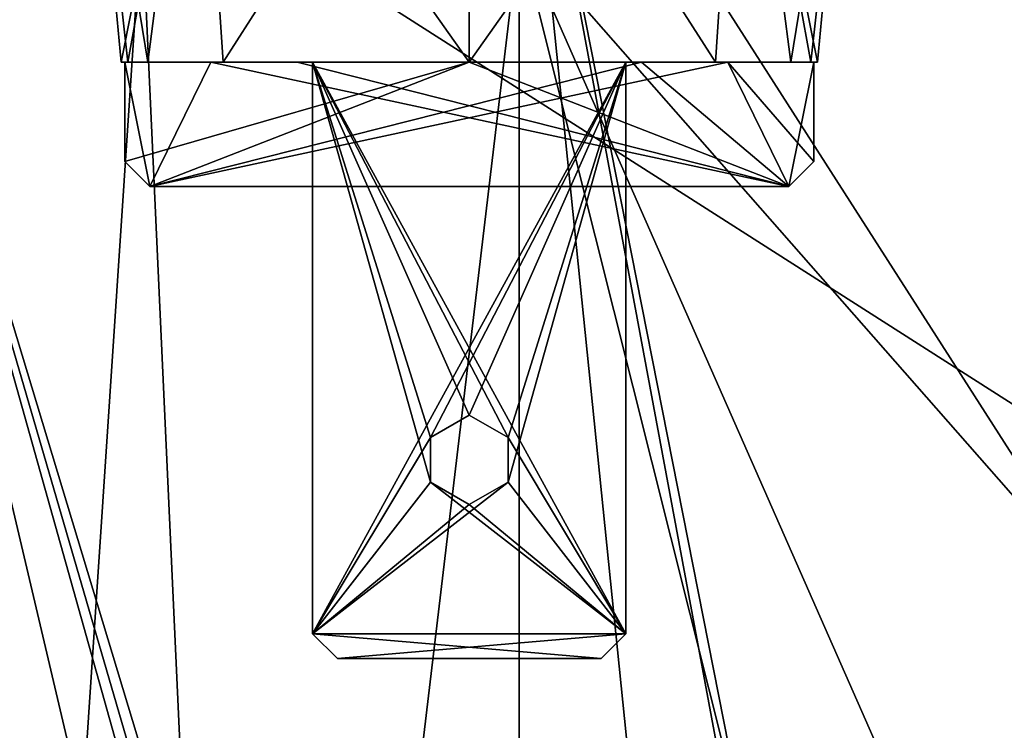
# Model space of a CAD drawing. Extents: x -200 to 200, y -703 to 625.
# Tile 4 of 256: x -184 to -164, y -664 to -649. Entities that reach past the tile are written whole.
import ezdxf

# ---------------------------------------------------------------- set-up
doc = ezdxf.new("R2010")
doc.units = 0
doc.header["$LTSCALE"] = 159.143519
for name, color, linetype in [('1', 7, 'CONTINUOUS'), ('122', 7, 'CONTINUOUS'), ('130', 7, 'CONTINUOUS'), ('146', 7, 'CONTINUOUS'), ('20', 7, 'CONTINUOUS'), ('651', 7, 'CONTINUOUS'), ('652', 7, 'CONTINUOUS'), ('663', 7, 'CONTINUOUS'), ('693', 7, 'CONTINUOUS'), ('694', 7, 'CONTINUOUS'), ('695', 7, 'CONTINUOUS'), ('696', 7, 'CONTINUOUS'), ('697', 7, 'CONTINUOUS'), ('698', 7, 'CONTINUOUS'), ('699', 7, 'CONTINUOUS'), ('700', 7, 'CONTINUOUS'), ('701', 7, 'CONTINUOUS'), ('702', 7, 'CONTINUOUS'), ('703', 7, 'CONTINUOUS'), ('704', 7, 'CONTINUOUS'), ('705', 7, 'CONTINUOUS'), ('706', 7, 'CONTINUOUS'), ('707', 7, 'CONTINUOUS'), ('708', 7, 'CONTINUOUS'), ('709', 7, 'CONTINUOUS'), ('710', 7, 'CONTINUOUS'), ('711', 7, 'CONTINUOUS'), ('712', 7, 'CONTINUOUS'), ('713', 7, 'CONTINUOUS'), ('714', 7, 'CONTINUOUS'), ('9', 7, 'CONTINUOUS')]:
    doc.layers.add(name, color=color, linetype=linetype)

msp = doc.modelspace()

# ---------------------------------------------------------------- linework, layer by layer
at = {"layer": '1', "color": 7, "linetype": 'CONTINUOUS'}
for points in [[(-174, -693.2, -20), (-174, -647.605, -20), (-162.557, -693.2, -20), (-174, -693.2, -20)], [(-174, -647.605, -20), (-163.507, -647.816, -20), (-160.768, -662.682, -20), (-174, -647.605, -20)], [(-162.557, -693.2, -20), (-174, -647.605, -20), (-160.071, -679.248, -20), (-162.557, -693.2, -20)], [(-160.071, -679.248, -20), (-174, -647.605, -20), (-160.768, -662.682, -20), (-160.071, -679.248, -20)]]:
    msp.add_3dface(points, dxfattribs=at)
at = {"layer": '122', "color": 7, "linetype": 'CONTINUOUS'}
for points in [[(-174, -689.2, 20), (-169.255, -689.2, 20), (-174, -642.604, 20), (-174, -689.2, 20)], [(-169.255, -689.2, 20), (-165.004, -690.912, 20), (-174, -642.604, 20), (-169.255, -689.2, 20)], [(-165.004, -690.912, 20), (-163.714, -694.714, 20), (-174, -642.604, 20), (-165.004, -690.912, 20)], [(-174, -642.604, 20), (-138.417, -698.2, 20), (-134.228, -643.405, 20), (-174, -642.604, 20)], [(-163.714, -694.714, 20), (-138.417, -698.2, 20), (-174, -642.604, 20), (-163.714, -694.714, 20)]]:
    msp.add_3dface(points, dxfattribs=at)
at = {"layer": '130', "color": 7, "linetype": 'CONTINUOUS'}
for points in [[(-188.483, -698.2, 13.793), (-175, -698.2, 19.975), (-188.134, -642.39, 14.15), (-188.483, -698.2, 13.793)], [(-174, -689.2, 20), (-188.134, -642.39, 14.15), (-174.5, -689.2, 19.994), (-174, -689.2, 20)], [(-174, -689.2, 20), (-174, -642.604, 20), (-188.134, -642.39, 14.15), (-174, -689.2, 20)], [(-188.134, -642.39, 14.15), (-175, -689.2, 19.975), (-174.5, -689.2, 19.994), (-188.134, -642.39, 14.15)], [(-175, -698.2, 19.975), (-175, -689.2, 19.975), (-188.134, -642.39, 14.15), (-175, -698.2, 19.975)]]:
    msp.add_3dface(points, dxfattribs=at)
at = {"layer": '146', "color": 7, "linetype": 'CONTINUOUS'}
for points in [[(-192, -639.241), (-94.396, -641.206), (-192, -701.2), (-192, -639.241)], [(-192, -701.2), (-94.396, -641.206), (-95, -701.2), (-192, -701.2)]]:
    msp.add_3dface(points, dxfattribs=at)
at = {"layer": '20', "color": 7, "linetype": 'CONTINUOUS'}
for points in [[(-192, -639.241), (-192, -701.2), (-95, -701.2), (-192, -639.241)], [(-94.396, -641.206), (-192, -639.241), (-95, -701.2), (-94.396, -641.206)]]:
    msp.add_3dface(points, dxfattribs=at)
at = {"layer": '651', "linetype": 'CONTINUOUS'}
for points in [[(-182, -650.2), (-181.865, -650.2, -1.366), (-181.927, -650.2, -0.5), (-182, -650.2)], [(-181.865, -650.2, 1.366), (-182, -650.2), (-181.927, -650.2, 0.5), (-181.865, -650.2, 1.366)], [(-181.927, -650.2, 0.5), (-182, -650.2), (-181.927, -650.2, -0.5), (-181.927, -650.2, 0.5)], [(-181.927, -650.2, -0.5), (-181.865, -650.2, -1.366), (-175, -650.2, -0.5), (-181.927, -650.2, -0.5)], [(-168.135, -650.2, 1.366), (-181.865, -650.2, 1.366), (-181.927, -650.2, 0.5), (-168.135, -650.2, 1.366)], [(-180.195, -650.2, 0.5), (-168.135, -650.2, 1.366), (-181.927, -650.2, 0.5), (-180.195, -650.2, 0.5)], [(-175, -650.2, -0.5), (-181.865, -650.2, -1.366), (-171.537, -650.2, -0.5), (-175, -650.2, -0.5)], [(-171.537, -650.2, -0.5), (-181.865, -650.2, -1.366), (-169.805, -650.2, -0.5), (-171.537, -650.2, -0.5)], [(-169.805, -650.2, -0.5), (-181.865, -650.2, -1.366), (-168.073, -650.2, -0.5), (-169.805, -650.2, -0.5)], [(-181.467, -650.2, 2.679), (-181.865, -650.2, 1.366), (-168.533, -650.2, 2.679), (-181.467, -650.2, 2.679)], [(-168.533, -650.2, 2.679), (-181.865, -650.2, 1.366), (-168.135, -650.2, 1.366), (-168.533, -650.2, 2.679)], [(-181.467, -650.2, -2.679), (-168.135, -650.2, -1.366), (-181.865, -650.2, -1.366), (-181.467, -650.2, -2.679)], [(-181.865, -650.2, -1.366), (-168.135, -650.2, -1.366), (-168.073, -650.2, -0.5), (-181.865, -650.2, -1.366)], [(-179.95, -650.2, 4.95), (-181.467, -650.2, 2.679), (-178.15, -650.2, 4.5), (-179.95, -650.2, 4.95)], [(-181.467, -650.2, 2.679), (-168.533, -650.2, 2.679), (-171.85, -650.2, 3.7), (-181.467, -650.2, 2.679)], [(-181.467, -650.2, 2.679), (-171.85, -650.2, 3.7), (-178.15, -650.2, 3.7), (-181.467, -650.2, 2.679)], [(-178.15, -650.2, 4.5), (-181.467, -650.2, 2.679), (-178.15, -650.2, 3.7), (-178.15, -650.2, 4.5)], [(-168.533, -650.2, -2.679), (-168.135, -650.2, -1.366), (-181.467, -650.2, -2.679), (-168.533, -650.2, -2.679)], [(-168.533, -650.2, -2.679), (-181.467, -650.2, -2.679), (-178.15, -650.2, -3.7), (-168.533, -650.2, -2.679)], [(-181.467, -650.2, -2.679), (-179.95, -650.2, -4.95), (-178.15, -650.2, -3.7), (-181.467, -650.2, -2.679)], [(-178.463, -650.2, 0.5), (-168.135, -650.2, 1.366), (-180.195, -650.2, 0.5), (-178.463, -650.2, 0.5)], [(-178.15, -650.2, -4.5), (-179.95, -650.2, -4.95), (-171.85, -650.2, -4.5), (-178.15, -650.2, -4.5)], [(-175, -650.2, -7), (-170.05, -650.2, -4.95), (-179.95, -650.2, -4.95), (-175, -650.2, -7)], [(-179.95, -650.2, -4.95), (-170.05, -650.2, -4.95), (-171.85, -650.2, -4.5), (-179.95, -650.2, -4.95)], [(-178.15, -650.2, -3.7), (-179.95, -650.2, -4.95), (-178.15, -650.2, -4.5), (-178.15, -650.2, -3.7)], [(-175, -650.2, 7), (-179.95, -650.2, 4.95), (-170.05, -650.2, 4.95), (-175, -650.2, 7)], [(-170.05, -650.2, 4.95), (-179.95, -650.2, 4.95), (-178.15, -650.2, 4.5), (-170.05, -650.2, 4.95)], [(-175, -650.2, 0.5), (-168.135, -650.2, 1.366), (-178.463, -650.2, 0.5), (-175, -650.2, 0.5)], [(-171.85, -650.2, -3.7), (-168.533, -650.2, -2.679), (-178.15, -650.2, -3.7), (-171.85, -650.2, -3.7)], [(-171.85, -650.2, 4.5), (-170.05, -650.2, 4.95), (-178.15, -650.2, 4.5), (-171.85, -650.2, 4.5)], [(-171.537, -650.2, 0.5), (-168.135, -650.2, 1.366), (-175, -650.2, 0.5), (-171.537, -650.2, 0.5)], [(-170.05, -650.2, -4.95), (-168.533, -650.2, -2.679), (-171.85, -650.2, -4.5), (-170.05, -650.2, -4.95)], [(-168.533, -650.2, -2.679), (-171.85, -650.2, -3.7), (-171.85, -650.2, -4.5), (-168.533, -650.2, -2.679)], [(-168.533, -650.2, 2.679), (-170.05, -650.2, 4.95), (-171.85, -650.2, 3.7), (-168.533, -650.2, 2.679)], [(-171.85, -650.2, 3.7), (-170.05, -650.2, 4.95), (-171.85, -650.2, 4.5), (-171.85, -650.2, 3.7)], [(-169.805, -650.2, 0.5), (-168.135, -650.2, 1.366), (-171.537, -650.2, 0.5), (-169.805, -650.2, 0.5)], [(-168.073, -650.2, 0.5), (-168.135, -650.2, 1.366), (-169.805, -650.2, 0.5), (-168.073, -650.2, 0.5)], [(-168.135, -650.2, -1.366), (-168, -650.2), (-168.073, -650.2, -0.5), (-168.135, -650.2, -1.366)], [(-168, -650.2), (-168.135, -650.2, 1.366), (-168.073, -650.2, 0.5), (-168, -650.2)], [(-168, -650.2), (-168.073, -650.2, 0.5), (-168.073, -650.2, -0.5), (-168, -650.2)]]:
    msp.add_3dface(points, dxfattribs=at)
at = {"layer": '652', "linetype": 'CONTINUOUS'}
for points in [[(-182, -650.2), (-182.725, -642.472), (-180.462, -642.472, -5.462), (-182, -650.2)], [(-181.865, -650.2, -1.366), (-182, -650.2), (-180.462, -642.472, -5.462), (-181.865, -650.2, -1.366)], [(-181.467, -650.2, -2.679), (-181.865, -650.2, -1.366), (-180.462, -642.472, -5.462), (-181.467, -650.2, -2.679)], [(-179.95, -650.2, -4.95), (-181.467, -650.2, -2.679), (-180.462, -642.472, -5.462), (-179.95, -650.2, -4.95)], [(-175, -642.472, -7.725), (-179.95, -650.2, -4.95), (-180.462, -642.472, -5.462), (-175, -642.472, -7.725)], [(-175, -650.2, -7), (-179.95, -650.2, -4.95), (-175, -642.472, -7.725), (-175, -650.2, -7)], [(-169.538, -642.472, -5.462), (-175, -650.2, -7), (-175, -642.472, -7.725), (-169.538, -642.472, -5.462)], [(-170.05, -650.2, -4.95), (-175, -650.2, -7), (-169.538, -642.472, -5.462), (-170.05, -650.2, -4.95)], [(-168.533, -650.2, -2.679), (-170.05, -650.2, -4.95), (-169.538, -642.472, -5.462), (-168.533, -650.2, -2.679)], [(-167.275, -642.472), (-168.533, -650.2, -2.679), (-169.538, -642.472, -5.462), (-167.275, -642.472)], [(-168.135, -650.2, -1.366), (-168.533, -650.2, -2.679), (-167.275, -642.472), (-168.135, -650.2, -1.366)], [(-168, -650.2), (-168.135, -650.2, -1.366), (-167.275, -642.472), (-168, -650.2)]]:
    msp.add_3dface(points, dxfattribs=at)
at = {"layer": '663', "linetype": 'CONTINUOUS'}
for points in [[(-182, -650.2), (-181.865, -650.2, 1.366), (-182.725, -642.472), (-182, -650.2)], [(-181.865, -650.2, 1.366), (-181.467, -650.2, 2.679), (-182.725, -642.472), (-181.865, -650.2, 1.366)], [(-182.725, -642.472), (-181.467, -650.2, 2.679), (-180.462, -642.472, 5.462), (-182.725, -642.472)], [(-181.467, -650.2, 2.679), (-179.95, -650.2, 4.95), (-180.462, -642.472, 5.462), (-181.467, -650.2, 2.679)], [(-179.95, -650.2, 4.95), (-175, -650.2, 7), (-180.462, -642.472, 5.462), (-179.95, -650.2, 4.95)], [(-180.462, -642.472, 5.462), (-175, -650.2, 7), (-175, -642.472, 7.725), (-180.462, -642.472, 5.462)], [(-175, -650.2, 7), (-170.05, -650.2, 4.95), (-175, -642.472, 7.725), (-175, -650.2, 7)], [(-175, -642.472, 7.725), (-170.05, -650.2, 4.95), (-169.538, -642.472, 5.462), (-175, -642.472, 7.725)], [(-170.05, -650.2, 4.95), (-168.533, -650.2, 2.679), (-169.538, -642.472, 5.462), (-170.05, -650.2, 4.95)], [(-168.135, -650.2, 1.366), (-168, -650.2), (-169.538, -642.472, 5.462), (-168.135, -650.2, 1.366)], [(-168, -650.2), (-167.275, -642.472), (-169.538, -642.472, 5.462), (-168, -650.2)], [(-168.533, -650.2, 2.679), (-168.135, -650.2, 1.366), (-169.538, -642.472, 5.462), (-168.533, -650.2, 2.679)]]:
    msp.add_3dface(points, dxfattribs=at)
at = {"layer": '693', "linetype": 'CONTINUOUS'}
for points in [[(-177.65, -662.2, 3.7), (-172.35, -662.2, 3.7), (-172.35, -662.2, 4.5), (-177.65, -662.2, 3.7)], [(-177.65, -662.2, 4.5), (-177.65, -662.2, 3.7), (-172.35, -662.2, 4.5), (-177.65, -662.2, 4.5)], [(-177.65, -662.2, -3.7), (-177.65, -662.2, -4.5), (-172.35, -662.2, -3.7), (-177.65, -662.2, -3.7)], [(-177.65, -662.2, -4.5), (-172.35, -662.2, -4.5), (-172.35, -662.2, -3.7), (-177.65, -662.2, -4.5)]]:
    msp.add_3dface(points, dxfattribs=at)
at = {"layer": '694', "linetype": 'CONTINUOUS'}
for points in [[(-171.85, -650.2, 3.7), (-171.85, -650.2, 4.5), (-171.85, -661.7, 4.5), (-171.85, -650.2, 3.7)], [(-171.85, -661.7, 3.7), (-171.85, -650.2, 3.7), (-171.85, -661.7, 4.5), (-171.85, -661.7, 3.7)]]:
    msp.add_3dface(points, dxfattribs=at)
at = {"layer": '695', "linetype": 'CONTINUOUS'}
for points in [[(-171.85, -650.2, 4.5), (-178.15, -661.7, 4.5), (-175.779, -657.75, 4.5), (-171.85, -650.2, 4.5)], [(-171.85, -650.2, 4.5), (-178.15, -650.2, 4.5), (-178.15, -661.7, 4.5), (-171.85, -650.2, 4.5)], [(-175, -657.3, 4.5), (-171.85, -650.2, 4.5), (-175.779, -657.75, 4.5), (-175, -657.3, 4.5)], [(-174.221, -657.75, 4.5), (-171.85, -650.2, 4.5), (-175, -657.3, 4.5), (-174.221, -657.75, 4.5)], [(-174.221, -658.65, 4.5), (-171.85, -650.2, 4.5), (-174.221, -657.75, 4.5), (-174.221, -658.65, 4.5)], [(-171.85, -661.7, 4.5), (-171.85, -650.2, 4.5), (-174.221, -658.65, 4.5), (-171.85, -661.7, 4.5)], [(-175.779, -657.75, 4.5), (-178.15, -661.7, 4.5), (-175.779, -658.65, 4.5), (-175.779, -657.75, 4.5)], [(-178.15, -661.7, 4.5), (-171.85, -661.7, 4.5), (-174.221, -658.65, 4.5), (-178.15, -661.7, 4.5)], [(-175, -659.1, 4.5), (-178.15, -661.7, 4.5), (-174.221, -658.65, 4.5), (-175, -659.1, 4.5)], [(-178.15, -661.7, 4.5), (-175, -659.1, 4.5), (-175.779, -658.65, 4.5), (-178.15, -661.7, 4.5)], [(-177.65, -662.2, 4.5), (-171.85, -661.7, 4.5), (-178.15, -661.7, 4.5), (-177.65, -662.2, 4.5)], [(-177.65, -662.2, 4.5), (-172.35, -662.2, 4.5), (-171.85, -661.7, 4.5), (-177.65, -662.2, 4.5)]]:
    msp.add_3dface(points, dxfattribs=at)
at = {"layer": '696', "linetype": 'CONTINUOUS'}
for points in [[(-178.15, -650.2, 4.5), (-178.15, -650.2, 3.7), (-178.15, -661.7, 3.7), (-178.15, -650.2, 4.5)], [(-178.15, -661.7, 4.5), (-178.15, -650.2, 4.5), (-178.15, -661.7, 3.7), (-178.15, -661.7, 4.5)]]:
    msp.add_3dface(points, dxfattribs=at)
at = {"layer": '697', "linetype": 'CONTINUOUS'}
for points in [[(-175, -657.3, 3.7), (-178.15, -650.2, 3.7), (-174.221, -657.75, 3.7), (-175, -657.3, 3.7)], [(-175.779, -657.75, 3.7), (-178.15, -650.2, 3.7), (-175, -657.3, 3.7), (-175.779, -657.75, 3.7)], [(-175.779, -658.65, 3.7), (-178.15, -650.2, 3.7), (-175.779, -657.75, 3.7), (-175.779, -658.65, 3.7)], [(-178.15, -661.7, 3.7), (-178.15, -650.2, 3.7), (-175.779, -658.65, 3.7), (-178.15, -661.7, 3.7)], [(-178.15, -650.2, 3.7), (-171.85, -661.7, 3.7), (-174.221, -657.75, 3.7), (-178.15, -650.2, 3.7)], [(-178.15, -650.2, 3.7), (-171.85, -650.2, 3.7), (-171.85, -661.7, 3.7), (-178.15, -650.2, 3.7)], [(-174.221, -657.75, 3.7), (-171.85, -661.7, 3.7), (-174.221, -658.65, 3.7), (-174.221, -657.75, 3.7)], [(-171.85, -661.7, 3.7), (-178.15, -661.7, 3.7), (-175.779, -658.65, 3.7), (-171.85, -661.7, 3.7)], [(-175, -659.1, 3.7), (-171.85, -661.7, 3.7), (-175.779, -658.65, 3.7), (-175, -659.1, 3.7)], [(-171.85, -661.7, 3.7), (-175, -659.1, 3.7), (-174.221, -658.65, 3.7), (-171.85, -661.7, 3.7)], [(-172.35, -662.2, 3.7), (-177.65, -662.2, 3.7), (-178.15, -661.7, 3.7), (-172.35, -662.2, 3.7)], [(-171.85, -661.7, 3.7), (-172.35, -662.2, 3.7), (-178.15, -661.7, 3.7), (-171.85, -661.7, 3.7)]]:
    msp.add_3dface(points, dxfattribs=at)
at = {"layer": '698', "linetype": 'CONTINUOUS'}
for points in [[(-171.85, -650.2, -3.7), (-178.15, -661.7, -3.7), (-175.779, -657.75, -3.7), (-171.85, -650.2, -3.7)], [(-171.85, -650.2, -3.7), (-178.15, -650.2, -3.7), (-178.15, -661.7, -3.7), (-171.85, -650.2, -3.7)], [(-175, -657.3, -3.7), (-171.85, -650.2, -3.7), (-175.779, -657.75, -3.7), (-175, -657.3, -3.7)], [(-174.221, -657.75, -3.7), (-171.85, -650.2, -3.7), (-175, -657.3, -3.7), (-174.221, -657.75, -3.7)], [(-171.85, -661.7, -3.7), (-171.85, -650.2, -3.7), (-174.221, -658.65, -3.7), (-171.85, -661.7, -3.7)], [(-174.221, -658.65, -3.7), (-171.85, -650.2, -3.7), (-174.221, -657.75, -3.7), (-174.221, -658.65, -3.7)], [(-175.779, -657.75, -3.7), (-178.15, -661.7, -3.7), (-175.779, -658.65, -3.7), (-175.779, -657.75, -3.7)], [(-178.15, -661.7, -3.7), (-171.85, -661.7, -3.7), (-174.221, -658.65, -3.7), (-178.15, -661.7, -3.7)], [(-175, -659.1, -3.7), (-178.15, -661.7, -3.7), (-174.221, -658.65, -3.7), (-175, -659.1, -3.7)], [(-178.15, -661.7, -3.7), (-175, -659.1, -3.7), (-175.779, -658.65, -3.7), (-178.15, -661.7, -3.7)], [(-178.15, -661.7, -3.7), (-177.65, -662.2, -3.7), (-171.85, -661.7, -3.7), (-178.15, -661.7, -3.7)], [(-177.65, -662.2, -3.7), (-172.35, -662.2, -3.7), (-171.85, -661.7, -3.7), (-177.65, -662.2, -3.7)]]:
    msp.add_3dface(points, dxfattribs=at)
at = {"layer": '699', "linetype": 'CONTINUOUS'}
for points in [[(-178.15, -650.2, -3.7), (-178.15, -650.2, -4.5), (-178.15, -661.7, -4.5), (-178.15, -650.2, -3.7)], [(-178.15, -661.7, -3.7), (-178.15, -650.2, -3.7), (-178.15, -661.7, -4.5), (-178.15, -661.7, -3.7)]]:
    msp.add_3dface(points, dxfattribs=at)
at = {"layer": '700', "linetype": 'CONTINUOUS'}
for points in [[(-178.15, -661.7, -4.5), (-178.15, -650.2, -4.5), (-175.779, -658.65, -4.5), (-178.15, -661.7, -4.5)], [(-178.15, -650.2, -4.5), (-171.85, -661.7, -4.5), (-174.221, -657.75, -4.5), (-178.15, -650.2, -4.5)], [(-178.15, -650.2, -4.5), (-171.85, -650.2, -4.5), (-171.85, -661.7, -4.5), (-178.15, -650.2, -4.5)], [(-175, -657.3, -4.5), (-178.15, -650.2, -4.5), (-174.221, -657.75, -4.5), (-175, -657.3, -4.5)], [(-175.779, -657.75, -4.5), (-178.15, -650.2, -4.5), (-175, -657.3, -4.5), (-175.779, -657.75, -4.5)], [(-175.779, -658.65, -4.5), (-178.15, -650.2, -4.5), (-175.779, -657.75, -4.5), (-175.779, -658.65, -4.5)], [(-174.221, -657.75, -4.5), (-171.85, -661.7, -4.5), (-174.221, -658.65, -4.5), (-174.221, -657.75, -4.5)], [(-171.85, -661.7, -4.5), (-178.15, -661.7, -4.5), (-175.779, -658.65, -4.5), (-171.85, -661.7, -4.5)], [(-175, -659.1, -4.5), (-171.85, -661.7, -4.5), (-175.779, -658.65, -4.5), (-175, -659.1, -4.5)], [(-171.85, -661.7, -4.5), (-175, -659.1, -4.5), (-174.221, -658.65, -4.5), (-171.85, -661.7, -4.5)], [(-172.35, -662.2, -4.5), (-178.15, -661.7, -4.5), (-171.85, -661.7, -4.5), (-172.35, -662.2, -4.5)], [(-172.35, -662.2, -4.5), (-177.65, -662.2, -4.5), (-178.15, -661.7, -4.5), (-172.35, -662.2, -4.5)]]:
    msp.add_3dface(points, dxfattribs=at)
at = {"layer": '701', "linetype": 'CONTINUOUS'}
for points in [[(-171.85, -650.2, -4.5), (-171.85, -650.2, -3.7), (-171.85, -661.7, -3.7), (-171.85, -650.2, -4.5)], [(-171.85, -650.2, -4.5), (-171.85, -661.7, -3.7), (-171.85, -661.7, -4.5), (-171.85, -650.2, -4.5)]]:
    msp.add_3dface(points, dxfattribs=at)
at = {"layer": '702', "linetype": 'CONTINUOUS'}
for points in [[(-172.35, -662.2, 4.5), (-172.35, -662.2, 3.7), (-171.85, -661.7, 4.5), (-172.35, -662.2, 4.5)], [(-172.35, -662.2, 3.7), (-171.85, -661.7, 3.7), (-171.85, -661.7, 4.5), (-172.35, -662.2, 3.7)]]:
    msp.add_3dface(points, dxfattribs=at)
at = {"layer": '703', "linetype": 'CONTINUOUS'}
for points in [[(-171.85, -661.7, -3.7), (-172.35, -662.2, -4.5), (-171.85, -661.7, -4.5), (-171.85, -661.7, -3.7)], [(-172.35, -662.2, -3.7), (-172.35, -662.2, -4.5), (-171.85, -661.7, -3.7), (-172.35, -662.2, -3.7)]]:
    msp.add_3dface(points, dxfattribs=at)
at = {"layer": '704', "linetype": 'CONTINUOUS'}
for points in [[(-177.65, -662.2, 3.7), (-177.65, -662.2, 4.5), (-178.15, -661.7, 3.7), (-177.65, -662.2, 3.7)], [(-177.65, -662.2, 4.5), (-178.15, -661.7, 4.5), (-178.15, -661.7, 3.7), (-177.65, -662.2, 4.5)]]:
    msp.add_3dface(points, dxfattribs=at)
at = {"layer": '705', "linetype": 'CONTINUOUS'}
for points in [[(-177.65, -662.2, -3.7), (-178.15, -661.7, -3.7), (-178.15, -661.7, -4.5), (-177.65, -662.2, -3.7)], [(-177.65, -662.2, -4.5), (-177.65, -662.2, -3.7), (-178.15, -661.7, -4.5), (-177.65, -662.2, -4.5)]]:
    msp.add_3dface(points, dxfattribs=at)
at = {"layer": '706', "linetype": 'CONTINUOUS'}
for points in [[(-175, -657.3, -3.7), (-175.779, -657.75, -3.7), (-175, -657.3, -4.5), (-175, -657.3, -3.7)], [(-175.779, -657.75, -3.7), (-175.779, -657.75, -4.5), (-175, -657.3, -4.5), (-175.779, -657.75, -3.7)], [(-175.779, -657.75, 4.5), (-175.779, -657.75, 3.7), (-175, -657.3, 3.7), (-175.779, -657.75, 4.5)], [(-175, -657.3, 4.5), (-175.779, -657.75, 4.5), (-175, -657.3, 3.7), (-175, -657.3, 4.5)], [(-175.779, -657.75, -3.7), (-175.779, -658.65, -3.7), (-175.779, -657.75, -4.5), (-175.779, -657.75, -3.7)], [(-175.779, -658.65, 4.5), (-175.779, -658.65, 3.7), (-175.779, -657.75, 3.7), (-175.779, -658.65, 4.5)], [(-175.779, -657.75, 4.5), (-175.779, -658.65, 4.5), (-175.779, -657.75, 3.7), (-175.779, -657.75, 4.5)], [(-175.779, -658.65, -3.7), (-175.779, -658.65, -4.5), (-175.779, -657.75, -4.5), (-175.779, -658.65, -3.7)], [(-175, -659.1, -3.7), (-175, -659.1, -4.5), (-175.779, -658.65, -4.5), (-175, -659.1, -3.7)], [(-175.779, -658.65, -3.7), (-175, -659.1, -3.7), (-175.779, -658.65, -4.5), (-175.779, -658.65, -3.7)], [(-175, -659.1, 4.5), (-175, -659.1, 3.7), (-175.779, -658.65, 3.7), (-175, -659.1, 4.5)], [(-175.779, -658.65, 4.5), (-175, -659.1, 4.5), (-175.779, -658.65, 3.7), (-175.779, -658.65, 4.5)]]:
    msp.add_3dface(points, dxfattribs=at)
at = {"layer": '707', "linetype": 'CONTINUOUS'}
for points in [[(-175, -657.3, -3.7), (-175, -657.3, -4.5), (-174.221, -657.75, -4.5), (-175, -657.3, -3.7)], [(-174.221, -657.75, -3.7), (-175, -657.3, -3.7), (-174.221, -657.75, -4.5), (-174.221, -657.75, -3.7)], [(-175, -657.3, 4.5), (-175, -657.3, 3.7), (-174.221, -657.75, 3.7), (-175, -657.3, 4.5)], [(-174.221, -657.75, 4.5), (-175, -657.3, 4.5), (-174.221, -657.75, 3.7), (-174.221, -657.75, 4.5)], [(-174.221, -657.75, -3.7), (-174.221, -657.75, -4.5), (-174.221, -658.65, -4.5), (-174.221, -657.75, -3.7)], [(-174.221, -658.65, -3.7), (-174.221, -657.75, -3.7), (-174.221, -658.65, -4.5), (-174.221, -658.65, -3.7)], [(-174.221, -658.65, 4.5), (-174.221, -657.75, 4.5), (-174.221, -658.65, 3.7), (-174.221, -658.65, 4.5)], [(-174.221, -657.75, 4.5), (-174.221, -657.75, 3.7), (-174.221, -658.65, 3.7), (-174.221, -657.75, 4.5)], [(-175, -659.1, -4.5), (-174.221, -658.65, -3.7), (-174.221, -658.65, -4.5), (-175, -659.1, -4.5)], [(-175, -659.1, 4.5), (-174.221, -658.65, 4.5), (-175, -659.1, 3.7), (-175, -659.1, 4.5)], [(-175, -659.1, -3.7), (-174.221, -658.65, -3.7), (-175, -659.1, -4.5), (-175, -659.1, -3.7)], [(-175, -659.1, 3.7), (-174.221, -658.65, 4.5), (-174.221, -658.65, 3.7), (-175, -659.1, 3.7)]]:
    msp.add_3dface(points, dxfattribs=at)
at = {"layer": '708', "linetype": 'CONTINUOUS'}
for points in [[(-181.427, -652.7, 0.5), (-168.573, -652.7, -0.5), (-168.573, -652.7, 0.5), (-181.427, -652.7, 0.5)], [(-181.427, -652.7, -0.5), (-168.573, -652.7, -0.5), (-181.427, -652.7, 0.5), (-181.427, -652.7, -0.5)]]:
    msp.add_3dface(points, dxfattribs=at)
at = {"layer": '709', "linetype": 'CONTINUOUS'}
for points in [[(-180.195, -650.2, 0.5), (-181.927, -650.2, 0.5), (-181.427, -652.7, 0.5), (-180.195, -650.2, 0.5)], [(-181.427, -652.7, 0.5), (-181.927, -650.2, 0.5), (-181.927, -652.2, 0.5), (-181.427, -652.7, 0.5)], [(-180.195, -650.2, 0.5), (-181.427, -652.7, 0.5), (-168.573, -652.7, 0.5), (-180.195, -650.2, 0.5)], [(-178.463, -650.2, 0.5), (-180.195, -650.2, 0.5), (-168.573, -652.7, 0.5), (-178.463, -650.2, 0.5)], [(-175, -650.2, 0.5), (-178.463, -650.2, 0.5), (-168.573, -652.7, 0.5), (-175, -650.2, 0.5)], [(-171.537, -650.2, 0.5), (-175, -650.2, 0.5), (-168.573, -652.7, 0.5), (-171.537, -650.2, 0.5)], [(-169.805, -650.2, 0.5), (-171.537, -650.2, 0.5), (-168.573, -652.7, 0.5), (-169.805, -650.2, 0.5)], [(-169.805, -650.2, 0.5), (-168.573, -652.7, 0.5), (-168.073, -652.2, 0.5), (-169.805, -650.2, 0.5)], [(-168.073, -650.2, 0.5), (-169.805, -650.2, 0.5), (-168.073, -652.2, 0.5), (-168.073, -650.2, 0.5)]]:
    msp.add_3dface(points, dxfattribs=at)
at = {"layer": '710', "linetype": 'CONTINUOUS'}
for points in [[(-181.927, -650.2, 0.5), (-181.927, -650.2, -0.5), (-181.927, -652.2, -0.5), (-181.927, -650.2, 0.5)], [(-181.927, -652.2, 0.5), (-181.927, -650.2, 0.5), (-181.927, -652.2, -0.5), (-181.927, -652.2, 0.5)]]:
    msp.add_3dface(points, dxfattribs=at)
at = {"layer": '711', "linetype": 'CONTINUOUS'}
for points in [[(-175, -650.2, -0.5), (-181.427, -652.7, -0.5), (-181.927, -652.2, -0.5), (-175, -650.2, -0.5)], [(-181.927, -650.2, -0.5), (-175, -650.2, -0.5), (-181.927, -652.2, -0.5), (-181.927, -650.2, -0.5)], [(-169.805, -650.2, -0.5), (-168.573, -652.7, -0.5), (-181.427, -652.7, -0.5), (-169.805, -650.2, -0.5)], [(-171.537, -650.2, -0.5), (-169.805, -650.2, -0.5), (-181.427, -652.7, -0.5), (-171.537, -650.2, -0.5)], [(-175, -650.2, -0.5), (-171.537, -650.2, -0.5), (-181.427, -652.7, -0.5), (-175, -650.2, -0.5)], [(-169.805, -650.2, -0.5), (-168.073, -650.2, -0.5), (-168.573, -652.7, -0.5), (-169.805, -650.2, -0.5)], [(-168.573, -652.7, -0.5), (-168.073, -650.2, -0.5), (-168.073, -652.2, -0.5), (-168.573, -652.7, -0.5)]]:
    msp.add_3dface(points, dxfattribs=at)
at = {"layer": '712', "linetype": 'CONTINUOUS'}
for points in [[(-168.073, -650.2, -0.5), (-168.073, -652.2, 0.5), (-168.073, -652.2, -0.5), (-168.073, -650.2, -0.5)], [(-168.073, -650.2, -0.5), (-168.073, -650.2, 0.5), (-168.073, -652.2, 0.5), (-168.073, -650.2, -0.5)]]:
    msp.add_3dface(points, dxfattribs=at)
at = {"layer": '713', "linetype": 'CONTINUOUS'}
for points in [[(-168.573, -652.7, 0.5), (-168.573, -652.7, -0.5), (-168.073, -652.2, 0.5), (-168.573, -652.7, 0.5)], [(-168.073, -652.2, 0.5), (-168.573, -652.7, -0.5), (-168.073, -652.2, -0.5), (-168.073, -652.2, 0.5)]]:
    msp.add_3dface(points, dxfattribs=at)
at = {"layer": '714', "linetype": 'CONTINUOUS'}
for points in [[(-181.427, -652.7, -0.5), (-181.427, -652.7, 0.5), (-181.927, -652.2, -0.5), (-181.427, -652.7, -0.5)], [(-181.427, -652.7, 0.5), (-181.927, -652.2, 0.5), (-181.927, -652.2, -0.5), (-181.427, -652.7, 0.5)]]:
    msp.add_3dface(points, dxfattribs=at)
at = {"layer": '9', "color": 7, "linetype": 'CONTINUOUS'}
for points in [[(-181.585, -647.232, -18.506), (-184.735, -694.558, -16.875), (-188.054, -646.232, -14.23), (-181.585, -647.232, -18.506)], [(-179.463, -693.568, -19.239), (-184.735, -694.558, -16.875), (-181.585, -647.232, -18.506), (-179.463, -693.568, -19.239)], [(-174, -647.605, -20), (-179.463, -693.568, -19.239), (-181.585, -647.232, -18.506), (-174, -647.605, -20)], [(-174, -693.2, -20), (-179.463, -693.568, -19.239), (-174, -647.605, -20), (-174, -693.2, -20)]]:
    msp.add_3dface(points, dxfattribs=at)

doc.saveas('drawing.dxf')
